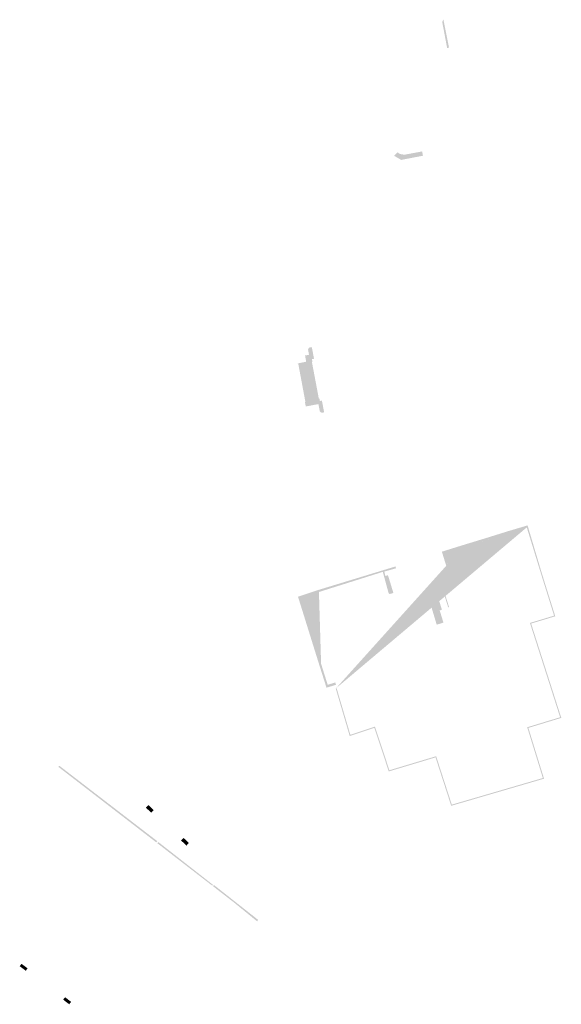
# Model space of a CAD drawing. Header units: metres. Extents: x 102764 to 106916, y 385369 to 392749.
# Tile 75 of 77: x 104433 to 104658, y 385971 to 386380. Entities that reach past the tile are written whole.
import ezdxf

# ---------------------------------------------------------------- set-up
doc = ezdxf.new("R2010")
doc.units = ezdxf.units.M
doc.layers.add('0-BEBOUWING', color=7, linetype='Continuous', lineweight=30)
doc.layers.add('0-HAAG', color=82, linetype='Continuous', lineweight=30)

msp = doc.modelspace()

# ---------------------------------------------------------------- hatches: boundary and pattern name
at = {"layer": '0-BEBOUWING', "ltscale": 0.2, "true_color": 0x636466, "extrusion": (0, 0, -1)}
for points in [[(-104553.13, 386219.22), (-104556.98, 386219.95), (-104557.59, 386216.89), (-104558.34, 386216.31), (-104559.36, 386216.51), (-104558.44, 386221.37), (-104557.59, 386221.25), (-104557.38, 386222.37), (-104557.13, 386222.36), (-104554.28, 386237.44), (-104554.5, 386237.48), (-104554.29, 386238.61), (-104555.17, 386238.77), (-104554.23, 386243.62), (-104553.12, 386243.41), (-104552.66, 386242.61), (-104553.08, 386240.44), (-104551.43, 386240.13), (-104551.9, 386237.54), (-104548.37, 386236.85), (-104548.4, 386236.67), (-104548.61, 386236.71), (-104551.56, 386220.9), (-104551.35, 386220.86), (-104551.72, 386218.95)], [(-104603.09, 386138.5), (-104606.73, 386139.63), (-104608.32, 386134.49), (-104607.4, 386134.2), (-104608.96, 386129.16), (-104606.16, 386128.28), (-104603.09, 386138.5), (-104607.86, 386134.34), (-104607.4, 386134.2), (-104608.96, 386129.16)], [(-104488.5, 386051.27), (-104487.5, 386050.17), (-104485.26, 386052.26), (-104486.3, 386053.35)]]:
    msp.add_hatch(color=251, dxfattribs=at).paths.add_polyline_path(points)
at = {"layer": '0-BEBOUWING', "ltscale": 0.2, "true_color": 0x636466}
for points in [[(104502.13, 386036.52), (104503.14, 386037.61), (104500.93, 386039.68), (104499.89, 386038.62)], [(104435.31, 385984.51), (104436.07, 385985.51), (104433.57, 385987.39), (104432.79, 385986.43)], [(104453.38, 385970.57), (104454.17, 385971.6), (104451.67, 385973.5), (104450.88, 385972.51)]]:
    msp.add_hatch(color=251, dxfattribs=at).paths.add_polyline_path(points)
at = {"layer": '0-HAAG', "extrusion": (0, 0, -1)}
msp.add_hatch(color=256, dxfattribs=at).paths.add_polyline_path([(-104610.49, 386367.9), (-104608.51, 386378.41), (-104608.49, 386378.74), (-104608.52, 386378.9), (-104608.65, 386379.2), (-104608.97, 386379.66), (-104611.28, 386368.04)])
msp.add_hatch(color=256, dxfattribs=at).paths.add_polyline_path([(-104610.49, 386367.9), (-104608.51, 386378.41), (-104608.49, 386378.74), (-104608.52, 386378.9), (-104608.65, 386379.2), (-104608.97, 386379.66), (-104611.28, 386368.04)])
at = {"layer": '0-HAAG', "ltscale": 0.2, "true_color": 0x136734}
for points in [[(104600.44, 386323.14), (104600.1, 386324.92), (104591.61, 386323.35), (104589.89, 386324.54), (104588.43, 386323.13), (104591.4, 386321.4), (104595.92, 386322.27), (104590.75, 386323.95), (104589.89, 386324.54), (104589.91, 386322.26), (104591.4, 386321.4), (104595.92, 386322.27)], [(104600.44, 386323.14), (104600.1, 386324.92), (104591.61, 386323.35), (104589.89, 386324.54), (104588.43, 386323.13), (104591.4, 386321.4), (104600.44, 386323.14), (104589.16, 386323.83), (104588.43, 386323.13)], [(104564.18, 386101.76), (104569.99, 386082.04), (104580.23, 386085.45), (104586.24, 386067.32), (104605.67, 386073.16), (104612.18, 386053.04), (104650.78, 386064.31), (104644.28, 386085.41), (104657.96, 386089.57), (104645.85, 386127.41), (104645.43, 386128.77), (104655.45, 386131.78), (104649.84, 386149.74), (104644.05, 386169.16), (104643.92, 386169.54), (104635.79, 386167.13), (104627.63, 386164.58), (104616.69, 386161.24), (104608.3, 386158.62), (104611.34, 386148.87), (104612.05, 386149.1), (104609.29, 386157.97), (104643.6, 386168.72), (104649.46, 386149.62), (104654.95, 386132.05), (104644.93, 386129.03), (104645.47, 386127.29), (104657.46, 386089.83), (104643.78, 386085.68), (104650.28, 386064.58), (104612.44, 386053.53), (104605.93, 386073.65), (104586.49, 386067.82), (104580.48, 386085.95), (104570.26, 386082.55), (104564.57, 386101.87), (104564.18, 386101.76), (104631.71, 386165.85), (104627.63, 386164.58), (104610.67, 386153.54), (104609.29, 386157.97), (104631.46, 386164.92), (104643.6, 386168.72)], [(104564.18, 386101.76), (104569.99, 386082.04), (104580.23, 386085.45), (104586.24, 386067.32), (104605.67, 386073.16), (104612.18, 386053.04), (104650.78, 386064.31), (104644.28, 386085.41), (104657.96, 386089.57), (104645.85, 386127.41), (104645.43, 386128.77), (104655.45, 386131.78), (104649.84, 386149.74), (104644.05, 386169.16), (104643.92, 386169.54), (104635.79, 386167.13), (104627.63, 386164.58), (104616.69, 386161.24), (104608.3, 386158.62), (104611.34, 386148.87), (104612.05, 386149.1), (104609.29, 386157.97), (104643.6, 386168.72), (104649.46, 386149.62), (104654.95, 386132.05), (104644.93, 386129.03), (104645.47, 386127.29), (104657.46, 386089.83), (104643.78, 386085.68), (104650.28, 386064.58), (104612.44, 386053.53), (104605.93, 386073.65), (104586.49, 386067.82), (104580.48, 386085.95), (104570.26, 386082.55), (104564.57, 386101.87), (104564.18, 386101.76), (104616.97, 386160.38), (104627.88, 386163.79), (104636.03, 386166.35), (104643.6, 386168.72)], [(104449.29, 386069.67), (104448.89, 386069.22), (104489.54, 386037.88), (104489.99, 386038.35)], [(104449.29, 386069.67), (104448.89, 386069.22), (104489.54, 386037.88), (104489.99, 386038.35)], [(104490.49, 386037.94), (104490.01, 386037.51), (104512.83, 386019.88), (104513.12, 386020.24)], [(104490.49, 386037.94), (104490.01, 386037.51), (104512.83, 386019.88), (104513.12, 386020.24)], [(104531.85, 386005.71), (104513.54, 386020.14), (104513.21, 386019.59), (104521.8, 386012.95), (104531.59, 386004.97), (104531.85, 386005.71), (104513.54, 386020.14)], [(104531.85, 386005.71), (104513.54, 386020.14), (104513.21, 386019.59), (104521.8, 386012.95), (104531.59, 386004.97), (104531.85, 386005.71), (104513.54, 386020.14)]]:
    msp.add_hatch(color=116, dxfattribs=at).paths.add_polyline_path(points)
at = {"layer": '0-HAAG', "ltscale": 0.2, "true_color": 0x136734, "extrusion": (0, 0, -1)}
msp.add_hatch(color=116, dxfattribs=at).paths.add_polyline_path([(-104586.52, 386140.99), (-104588.15, 386141.49), (-104585.9, 386148.84), (-104584.85, 386148.52), (-104584.39, 386150.36), (-104589.23, 386151.72), (-104589.07, 386152.5), (-104557.17, 386142.78), (-104548.51, 386139.9), (-104557.28, 386111.77), (-104560.34, 386102.12), (-104564.28, 386103.31), (-104563.99, 386104.3), (-104560.84, 386103.32), (-104549.48, 386139.44), (-104583.74, 386150.24), (-104586.14, 386141.45), (-104586.33, 386141.22), (-104585.37, 386148.68), (-104584.85, 386148.52), (-104584.39, 386150.36), (-104589.23, 386151.72), (-104585.15, 386151.31), (-104584.84, 386151.21), (-104557.17, 386142.78), (-104558.1, 386112.03), (-104549.48, 386139.44), (-104583.74, 386150.24), (-104584.94, 386145.85), (-104586.14, 386141.45)])
at = {"layer": '0-HAAG', "true_color": 0x136734}
msp.add_hatch(color=116, dxfattribs=at).paths.add_polyline_path([(104610.94, 386135.47), (104608.67, 386142.73), (104609.05, 386142.81), (104611.28, 386135.66)])

doc.saveas('drawing.dxf')
